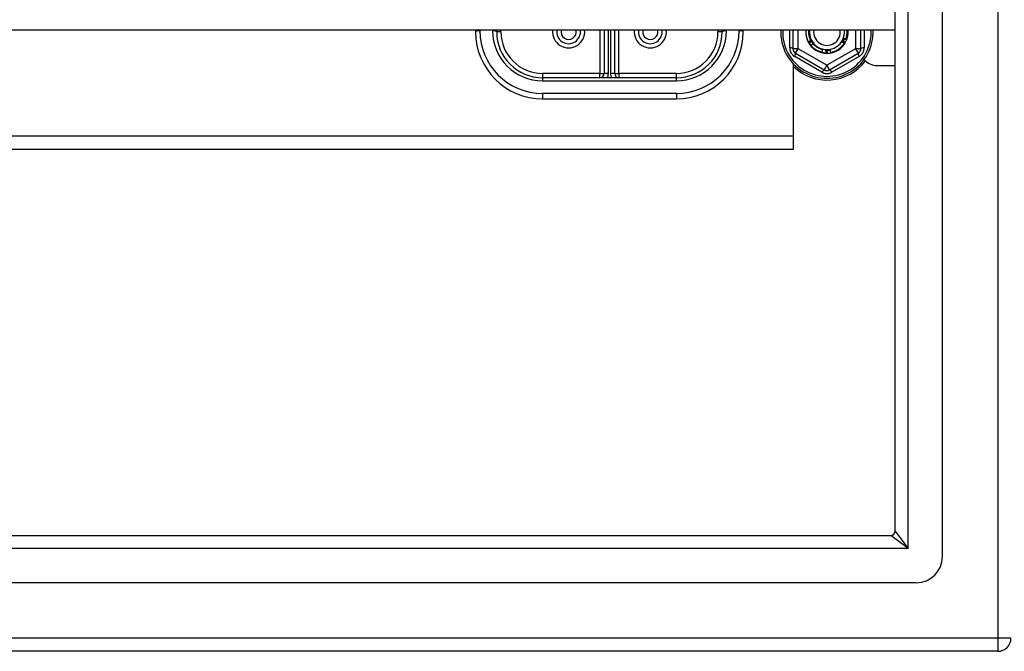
# Model space of a CAD drawing. Header units: inches. Extents: x 64.1 to 160.1, y 39 to 77.3.
# Tile 24 of 65: x 104.7 to 112, y 40.1 to 44.9. Entities that reach past the tile are written whole.
import ezdxf

# ---------------------------------------------------------------- set-up
doc = ezdxf.new("R2010")
doc.units = ezdxf.units.IN
doc.header["$MEASUREMENT"] = 0
doc.layers.add('Visible Edges(ANSI)', color=7, linetype='Continuous', lineweight=25)
doc.layers.add('Visible Tangent Edges(ANSI)', color=7, linetype='Continuous', lineweight=25)

msp = doc.modelspace()

# ---------------------------------------------------------------- linework, layer by layer
at = {"layer": 'Visible Edges(ANSI)'}
for p, q in [((111.56, 40.8433), (111.56, 75.426)), ((111.2056, 41.0318), (111.2056, 75.2375)), ((111.2056, 44.7739), (83.0718, 44.7739)), ((108.0718, 44.7739), (108.0718, 44.7616)), ((108.2293, 44.7616), (108.2293, 44.7739)), ((109.0324, 44.7739), (109.0324, 44.4506)), ((109.1111, 44.4506), (109.1111, 44.7739)), ((109.9143, 44.7739), (109.9143, 44.7616)), ((110.0718, 44.7616), (110.0718, 44.7739)), ((110.4428, 44.7739), (110.4428, 44.6358)), ((110.9507, 44.6358), (110.9507, 44.7739)), ((110.5602, 44.6853), (110.56, 44.6857)), ((110.5627, 44.6809), (110.5625, 44.6812)), ((110.5937, 44.6735), (110.5946, 44.6747)), ((110.8312, 44.6815), (110.831, 44.6812)), ((110.8337, 44.686), (110.8335, 44.6856)), ((110.4625, 44.6017), (110.6771, 44.4778)), ((110.6637, 44.631), (110.6581, 44.6091)), ((110.6773, 44.6054), (110.677, 44.6035)), ((110.692, 44.6042), (110.6918, 44.6042)), ((110.6972, 44.6042), (110.6967, 44.6042)), ((110.7022, 44.6043), (110.7019, 44.6043)), ((110.7165, 44.4778), (110.931, 44.6017)), ((110.4468, 43.9837), (110.4468, 44.5217)), ((111.0718, 44.5097), (111.2056, 44.5097)), ((109.5718, 44.4191), (108.5718, 44.4191)), ((108.5718, 44.2616), (109.5718, 44.2616)), ((110.4468, 43.8847), (110.4468, 43.9837)), ((87.6968, 43.8847), (110.4468, 43.8847)), ((64.9689, 41.0008), (111.1746, 41.0008)), ((111.3631, 40.6465), (64.7804, 40.6465)), ((111.9728, 40.1347), (64.9379, 40.1347))]:
    msp.add_line(p, q, dxfattribs=at)
at = {"layer": 'Visible Edges(ANSI)', "flags": 128}
for points in [[(110.56, 44.6857), (110.5582, 44.689), (110.5565, 44.6925), (110.5549, 44.6959), (110.5534, 44.6994), (110.552, 44.7029), (110.5506, 44.7065), (110.5494, 44.7101), (110.5482, 44.7137), (110.5471, 44.7174), (110.5461, 44.721), (110.5452, 44.7247), (110.5444, 44.7285), (110.5437, 44.7322), (110.5431, 44.7359), (110.5425, 44.7397), (110.5421, 44.7435), (110.5418, 44.7473), (110.5415, 44.7511), (110.5413, 44.7549), (110.5413, 44.7587), (110.5413, 44.7625), (110.5414, 44.7663), (110.5416, 44.7701), (110.5419, 44.7739)], [(110.559, 44.7739), (110.5588, 44.7707), (110.5587, 44.7674), (110.5587, 44.7642), (110.5587, 44.7609), (110.5588, 44.7577), (110.559, 44.7545), (110.5592, 44.7512), (110.5595, 44.748), (110.5599, 44.7447), (110.5604, 44.7415), (110.561, 44.7383), (110.5616, 44.7351), (110.5623, 44.732), (110.5631, 44.7288), (110.564, 44.7257), (110.5649, 44.7226), (110.5659, 44.7195), (110.567, 44.7164), (110.5681, 44.7134), (110.5694, 44.7104), (110.5706, 44.7074), (110.572, 44.7045), (110.5734, 44.7016), (110.5749, 44.6987)], [(110.8392, 44.7073), (110.8401, 44.7099), (110.8409, 44.7126), (110.8417, 44.7153), (110.8424, 44.7181), (110.8431, 44.7208), (110.8437, 44.7236), (110.8443, 44.7263), (110.8448, 44.7291), (110.8453, 44.7319), (110.8457, 44.7346), (110.8461, 44.7374), (110.8464, 44.7402), (110.8466, 44.743), (110.8469, 44.7458), (110.847, 44.7486), (110.8471, 44.7514), (110.8472, 44.7543), (110.8472, 44.7571), (110.8471, 44.7599), (110.847, 44.7627), (110.8469, 44.7655), (110.8467, 44.7683), (110.8464, 44.7711), (110.8461, 44.7739)], [(110.8516, 44.7739), (110.8519, 44.7712), (110.852, 44.7685), (110.8522, 44.7658), (110.8522, 44.7631), (110.8523, 44.7604), (110.8523, 44.7576), (110.8522, 44.7549), (110.8521, 44.7522), (110.8519, 44.7495), (110.8517, 44.7468), (110.8515, 44.7441), (110.8512, 44.7414), (110.8509, 44.7387), (110.8505, 44.736), (110.85, 44.7333), (110.8495, 44.7307), (110.849, 44.728), (110.8484, 44.7253), (110.8478, 44.7227), (110.8472, 44.7201), (110.8464, 44.7174), (110.8457, 44.7148), (110.8449, 44.7122), (110.844, 44.7097)], [(110.56, 44.6857), (110.5607, 44.6863), (110.5615, 44.6869), (110.5622, 44.6875), (110.5629, 44.6881), (110.5637, 44.6888), (110.5644, 44.6894), (110.5652, 44.69), (110.5659, 44.6906), (110.5667, 44.6912), (110.5674, 44.6918), (110.5681, 44.6924), (110.5689, 44.693), (110.5696, 44.6936), (110.5704, 44.6942), (110.5711, 44.6948), (110.5719, 44.6954), (110.5726, 44.6961), (110.5734, 44.6967), (110.5741, 44.6973), (110.5749, 44.6979), (110.5756, 44.6985), (110.5764, 44.6991), (110.5771, 44.6997), (110.5779, 44.7003)], [(110.5799, 44.6964), (110.5791, 44.6959), (110.5783, 44.6954), (110.5775, 44.695), (110.5767, 44.6945), (110.5758, 44.694), (110.575, 44.6935), (110.5742, 44.6931), (110.5734, 44.6926), (110.5726, 44.6922), (110.5717, 44.6917), (110.5709, 44.6912), (110.5701, 44.6908), (110.5693, 44.6903), (110.5685, 44.6898), (110.5676, 44.6894), (110.5668, 44.6889), (110.566, 44.6885), (110.5652, 44.688), (110.5643, 44.6876), (110.5635, 44.6871), (110.5627, 44.6867), (110.5619, 44.6862), (110.561, 44.6858), (110.5602, 44.6853)], [(110.5625, 44.6812), (110.5624, 44.6814), (110.5623, 44.6815), (110.5622, 44.6817), (110.5621, 44.6819), (110.562, 44.6821), (110.5619, 44.6822), (110.5618, 44.6824), (110.5617, 44.6826), (110.5616, 44.6827), (110.5615, 44.6829), (110.5614, 44.6831), (110.5613, 44.6832), (110.5612, 44.6834), (110.5611, 44.6836), (110.561, 44.6838), (110.561, 44.6839), (110.5609, 44.6841), (110.5608, 44.6843), (110.5607, 44.6844), (110.5606, 44.6846), (110.5605, 44.6848), (110.5604, 44.685), (110.5603, 44.6851), (110.5602, 44.6853)], [(110.5625, 44.6812), (110.5632, 44.6819), (110.5639, 44.6825), (110.5647, 44.6831), (110.5654, 44.6838), (110.5661, 44.6844), (110.5668, 44.685), (110.5675, 44.6857), (110.5683, 44.6863), (110.569, 44.687), (110.5697, 44.6876), (110.5704, 44.6882), (110.5712, 44.6889), (110.5719, 44.6895), (110.5726, 44.6901), (110.5733, 44.6907), (110.5741, 44.6914), (110.5748, 44.692), (110.5755, 44.6926), (110.5763, 44.6933), (110.577, 44.6939), (110.5777, 44.6945), (110.5785, 44.6951), (110.5792, 44.6957), (110.5799, 44.6964)], [(110.5821, 44.6926), (110.5813, 44.6921), (110.5805, 44.6916), (110.5797, 44.6911), (110.5789, 44.6906), (110.5781, 44.6901), (110.5773, 44.6896), (110.5765, 44.6891), (110.5757, 44.6886), (110.5749, 44.6881), (110.5741, 44.6876), (110.5732, 44.6871), (110.5724, 44.6866), (110.5716, 44.6861), (110.5708, 44.6857), (110.57, 44.6852), (110.5692, 44.6847), (110.5684, 44.6842), (110.5676, 44.6837), (110.5668, 44.6832), (110.566, 44.6828), (110.5652, 44.6823), (110.5643, 44.6818), (110.5635, 44.6813), (110.5627, 44.6809)], [(110.5784, 44.6604), (110.5777, 44.6612), (110.577, 44.6621), (110.5764, 44.6629), (110.5757, 44.6638), (110.5751, 44.6646), (110.5745, 44.6655), (110.5738, 44.6664), (110.5732, 44.6672), (110.5726, 44.6681), (110.572, 44.669), (110.5714, 44.6699), (110.5708, 44.6707), (110.5702, 44.6716), (110.5696, 44.6725), (110.569, 44.6734), (110.5685, 44.6743), (110.5679, 44.6752), (110.5673, 44.6761), (110.5668, 44.6771), (110.5662, 44.678), (110.5657, 44.6789), (110.5652, 44.6798), (110.5646, 44.6807), (110.5641, 44.6817)], [(110.5663, 44.6779), (110.5669, 44.6785), (110.5676, 44.6791), (110.5682, 44.6798), (110.5689, 44.6804), (110.5695, 44.681), (110.5702, 44.6816), (110.5708, 44.6822), (110.5715, 44.6828), (110.5722, 44.6835), (110.5728, 44.6841), (110.5735, 44.6847), (110.5741, 44.6853), (110.5748, 44.6859), (110.5754, 44.6865), (110.5761, 44.6871), (110.5768, 44.6877), (110.5774, 44.6883), (110.5781, 44.6889), (110.5787, 44.6895), (110.5794, 44.6901), (110.5801, 44.6908), (110.5807, 44.6914), (110.5814, 44.692), (110.5821, 44.6926)], [(110.5749, 44.6987), (110.5751, 44.6988), (110.5752, 44.6989), (110.5754, 44.699), (110.5755, 44.6991), (110.5757, 44.6993), (110.5758, 44.6994), (110.576, 44.6995), (110.5761, 44.6996), (110.5763, 44.6997), (110.5764, 44.6998), (110.5766, 44.6999), (110.5767, 44.7001), (110.5769, 44.7002), (110.577, 44.7003), (110.5772, 44.7004), (110.5773, 44.7005), (110.5774, 44.7006), (110.5776, 44.7008), (110.5777, 44.7009), (110.5779, 44.701), (110.578, 44.7011), (110.5782, 44.7012), (110.5783, 44.7013), (110.5785, 44.7014)], [(110.5779, 44.7003), (110.5778, 44.7002), (110.5777, 44.7001), (110.5775, 44.7001), (110.5774, 44.7), (110.5773, 44.6999), (110.5772, 44.6999), (110.577, 44.6998), (110.5769, 44.6997), (110.5768, 44.6997), (110.5767, 44.6996), (110.5766, 44.6995), (110.5764, 44.6995), (110.5763, 44.6994), (110.5762, 44.6993), (110.5761, 44.6993), (110.5759, 44.6992), (110.5758, 44.6991), (110.5757, 44.6991), (110.5756, 44.699), (110.5754, 44.6989), (110.5753, 44.6989), (110.5752, 44.6988), (110.5751, 44.6987), (110.5749, 44.6987)], [(110.5932, 44.6726), (110.5926, 44.672), (110.5919, 44.6715), (110.5912, 44.671), (110.5906, 44.6705), (110.5899, 44.6699), (110.5893, 44.6694), (110.5886, 44.6689), (110.588, 44.6683), (110.5873, 44.6678), (110.5867, 44.6673), (110.586, 44.6667), (110.5854, 44.6662), (110.5847, 44.6657), (110.5841, 44.6651), (110.5834, 44.6646), (110.5828, 44.6641), (110.5821, 44.6635), (110.5815, 44.663), (110.5808, 44.6625), (110.5802, 44.6619), (110.5795, 44.6614), (110.5789, 44.6608), (110.5783, 44.6603), (110.5776, 44.6598)], [(110.5785, 44.7014), (110.5788, 44.7009), (110.5792, 44.7004), (110.5795, 44.6998), (110.5799, 44.6993), (110.5803, 44.6987), (110.5806, 44.6982), (110.581, 44.6976), (110.5813, 44.6971), (110.5817, 44.6965), (110.582, 44.696), (110.5824, 44.6954), (110.5827, 44.6949), (110.5831, 44.6943), (110.5835, 44.6938), (110.5838, 44.6933), (110.5842, 44.6927), (110.5845, 44.6922), (110.5849, 44.6916), (110.5852, 44.6911), (110.5856, 44.6905), (110.586, 44.69), (110.5863, 44.6894), (110.5867, 44.6889), (110.587, 44.6883)], [(110.5785, 44.7014), (110.5791, 44.7003), (110.5797, 44.6991), (110.5803, 44.6979), (110.5809, 44.6968), (110.5815, 44.6956), (110.5822, 44.6945), (110.5828, 44.6933), (110.5835, 44.6922), (110.5842, 44.6911), (110.5849, 44.69), (110.5856, 44.6888), (110.5863, 44.6877), (110.587, 44.6866), (110.5878, 44.6856), (110.5885, 44.6845), (110.5893, 44.6834), (110.59, 44.6823), (110.5908, 44.6813), (110.5916, 44.6802), (110.5924, 44.6792), (110.5932, 44.6781), (110.594, 44.6771), (110.5948, 44.6761), (110.5957, 44.6751)], [(110.5826, 44.6879), (110.583, 44.6873), (110.5834, 44.6866), (110.5838, 44.686), (110.5843, 44.6853), (110.5847, 44.6847), (110.5851, 44.6841), (110.5855, 44.6835), (110.586, 44.6828), (110.5864, 44.6822), (110.5868, 44.6816), (110.5873, 44.681), (110.5877, 44.6804), (110.5882, 44.6798), (110.5886, 44.6791), (110.5891, 44.6785), (110.5895, 44.6779), (110.59, 44.6773), (110.5905, 44.6767), (110.5909, 44.6761), (110.5914, 44.6755), (110.5919, 44.675), (110.5923, 44.6744), (110.5928, 44.6738), (110.5933, 44.6732)], [(110.5843, 44.6888), (110.5843, 44.6888), (110.5842, 44.6887), (110.5841, 44.6887), (110.5841, 44.6886), (110.584, 44.6886), (110.5839, 44.6885), (110.5839, 44.6885), (110.5838, 44.6885), (110.5837, 44.6884), (110.5837, 44.6884), (110.5836, 44.6883), (110.5835, 44.6883), (110.5835, 44.6882), (110.5834, 44.6882), (110.5833, 44.6881), (110.5833, 44.6881), (110.5832, 44.6881), (110.5831, 44.688), (110.5831, 44.688), (110.583, 44.6879), (110.5829, 44.6879), (110.5829, 44.6878), (110.5828, 44.6878), (110.5827, 44.6877)], [(110.5829, 44.6874), (110.583, 44.6875), (110.583, 44.6876), (110.5831, 44.6876), (110.5831, 44.6877), (110.5832, 44.6877), (110.5833, 44.6878), (110.5833, 44.6878), (110.5834, 44.6879), (110.5834, 44.688), (110.5835, 44.688), (110.5836, 44.6881), (110.5836, 44.6881), (110.5837, 44.6882), (110.5837, 44.6882), (110.5838, 44.6883), (110.5839, 44.6884), (110.5839, 44.6884), (110.584, 44.6885), (110.584, 44.6885), (110.5841, 44.6886), (110.5842, 44.6886), (110.5842, 44.6887), (110.5843, 44.6888), (110.5843, 44.6888)], [(110.5867, 44.6852), (110.5867, 44.6851), (110.5866, 44.6851), (110.5865, 44.685), (110.5865, 44.685), (110.5864, 44.6849), (110.5863, 44.6849), (110.5863, 44.6848), (110.5862, 44.6848), (110.5861, 44.6847), (110.5861, 44.6847), (110.586, 44.6846), (110.5859, 44.6846), (110.5859, 44.6845), (110.5858, 44.6845), (110.5857, 44.6844), (110.5857, 44.6844), (110.5856, 44.6844), (110.5855, 44.6843), (110.5855, 44.6843), (110.5854, 44.6842), (110.5854, 44.6842), (110.5853, 44.6841), (110.5852, 44.6841), (110.5852, 44.684)], [(110.5854, 44.6837), (110.5854, 44.6838), (110.5855, 44.6838), (110.5855, 44.6839), (110.5856, 44.684), (110.5856, 44.684), (110.5857, 44.6841), (110.5858, 44.6841), (110.5858, 44.6842), (110.5859, 44.6843), (110.5859, 44.6843), (110.586, 44.6844), (110.586, 44.6844), (110.5861, 44.6845), (110.5862, 44.6846), (110.5862, 44.6846), (110.5863, 44.6847), (110.5863, 44.6847), (110.5864, 44.6848), (110.5864, 44.6849), (110.5865, 44.6849), (110.5866, 44.685), (110.5866, 44.685), (110.5867, 44.6851), (110.5867, 44.6852)], [(110.587, 44.6883), (110.5874, 44.6878), (110.5877, 44.6872), (110.5881, 44.6867), (110.5885, 44.6861), (110.5888, 44.6855), (110.5892, 44.685), (110.5895, 44.6844), (110.5899, 44.6839), (110.5903, 44.6833), (110.5906, 44.6828), (110.591, 44.6822), (110.5913, 44.6817), (110.5917, 44.6811), (110.5921, 44.6806), (110.5924, 44.68), (110.5928, 44.6795), (110.5931, 44.6789), (110.5935, 44.6784), (110.5939, 44.6778), (110.5942, 44.6773), (110.5946, 44.6767), (110.5949, 44.6762), (110.5953, 44.6756), (110.5957, 44.6751)], [(110.5892, 44.6816), (110.5892, 44.6815), (110.5891, 44.6815), (110.5891, 44.6814), (110.589, 44.6814), (110.5889, 44.6813), (110.5889, 44.6813), (110.5888, 44.6812), (110.5887, 44.6812), (110.5887, 44.6811), (110.5886, 44.6811), (110.5885, 44.681), (110.5885, 44.681), (110.5884, 44.6809), (110.5883, 44.6809), (110.5883, 44.6808), (110.5882, 44.6808), (110.5882, 44.6807), (110.5881, 44.6807), (110.588, 44.6806), (110.588, 44.6806), (110.5879, 44.6805), (110.5878, 44.6805), (110.5878, 44.6804), (110.5877, 44.6804)], [(110.5879, 44.6801), (110.588, 44.6802), (110.588, 44.6802), (110.5881, 44.6803), (110.5881, 44.6803), (110.5882, 44.6804), (110.5882, 44.6805), (110.5883, 44.6805), (110.5884, 44.6806), (110.5884, 44.6807), (110.5885, 44.6807), (110.5885, 44.6808), (110.5886, 44.6808), (110.5886, 44.6809), (110.5887, 44.681), (110.5887, 44.681), (110.5888, 44.6811), (110.5889, 44.6811), (110.5889, 44.6812), (110.589, 44.6813), (110.589, 44.6813), (110.5891, 44.6814), (110.5891, 44.6815), (110.5892, 44.6815), (110.5892, 44.6816)], [(110.5919, 44.6781), (110.5918, 44.678), (110.5918, 44.678), (110.5917, 44.6779), (110.5916, 44.6779), (110.5916, 44.6778), (110.5915, 44.6778), (110.5914, 44.6777), (110.5914, 44.6777), (110.5913, 44.6776), (110.5912, 44.6776), (110.5912, 44.6775), (110.5911, 44.6775), (110.5911, 44.6774), (110.591, 44.6774), (110.5909, 44.6773), (110.5909, 44.6773), (110.5908, 44.6772), (110.5907, 44.6772), (110.5907, 44.6771), (110.5906, 44.677), (110.5906, 44.677), (110.5905, 44.6769), (110.5904, 44.6769), (110.5904, 44.6768)], [(110.5906, 44.6766), (110.5906, 44.6766), (110.5907, 44.6767), (110.5907, 44.6768), (110.5908, 44.6768), (110.5909, 44.6769), (110.5909, 44.6769), (110.591, 44.677), (110.591, 44.6771), (110.5911, 44.6771), (110.5911, 44.6772), (110.5912, 44.6773), (110.5912, 44.6773), (110.5913, 44.6774), (110.5913, 44.6774), (110.5914, 44.6775), (110.5914, 44.6776), (110.5915, 44.6776), (110.5916, 44.6777), (110.5916, 44.6778), (110.5917, 44.6778), (110.5917, 44.6779), (110.5918, 44.678), (110.5918, 44.678), (110.5919, 44.6781)], [(110.5957, 44.6751), (110.5955, 44.675), (110.5954, 44.6749), (110.5953, 44.6748), (110.5952, 44.6747), (110.5951, 44.6746), (110.595, 44.6745), (110.5949, 44.6744), (110.5947, 44.6743), (110.5946, 44.6742), (110.5945, 44.6742), (110.5944, 44.6741), (110.5943, 44.674), (110.5942, 44.6739), (110.5941, 44.6738), (110.594, 44.6737), (110.5938, 44.6736), (110.5937, 44.6735), (110.5936, 44.6734), (110.5935, 44.6733), (110.5934, 44.6733), (110.5933, 44.6732), (110.5932, 44.6731), (110.593, 44.673), (110.5929, 44.6729)], [(110.5929, 44.6729), (110.5953, 44.6703), (110.5977, 44.6678), (110.6001, 44.6654), (110.6027, 44.663), (110.6053, 44.6607), (110.6079, 44.6584), (110.6106, 44.6562), (110.6134, 44.6541), (110.6162, 44.6521), (110.6191, 44.6501), (110.622, 44.6482), (110.625, 44.6464), (110.628, 44.6446), (110.6311, 44.643), (110.6342, 44.6414), (110.6374, 44.6399), (110.6405, 44.6385), (110.6438, 44.6371), (110.647, 44.6359), (110.6503, 44.6347), (110.6536, 44.6337), (110.657, 44.6327), (110.6603, 44.6318), (110.6637, 44.631)], [(110.5946, 44.6747), (110.5946, 44.6746), (110.5945, 44.6746), (110.5944, 44.6745), (110.5944, 44.6745), (110.5943, 44.6744), (110.5943, 44.6744), (110.5942, 44.6743), (110.5941, 44.6742), (110.5941, 44.6742), (110.594, 44.6741), (110.5939, 44.6741), (110.5939, 44.674), (110.5938, 44.674), (110.5938, 44.6739), (110.5937, 44.6739), (110.5936, 44.6738), (110.5936, 44.6738), (110.5935, 44.6737), (110.5935, 44.6737), (110.5934, 44.6736), (110.5933, 44.6735), (110.5933, 44.6735), (110.5932, 44.6734), (110.5932, 44.6734)], [(110.831, 44.6812), (110.8284, 44.6768), (110.8256, 44.6726), (110.8227, 44.6684), (110.8196, 44.6643), (110.8164, 44.6603), (110.8131, 44.6565), (110.8097, 44.6527), (110.8061, 44.6491), (110.8024, 44.6456), (110.7987, 44.6422), (110.7948, 44.6389), (110.7908, 44.6358), (110.7866, 44.6328), (110.7825, 44.6299), (110.7782, 44.6272), (110.7738, 44.6246), (110.7693, 44.6221), (110.7648, 44.6198), (110.7602, 44.6177), (110.7555, 44.6157), (110.7508, 44.6138), (110.746, 44.6121), (110.7411, 44.6106), (110.7362, 44.6092)], [(110.7362, 44.6092), (110.7408, 44.6107), (110.7454, 44.6122), (110.7499, 44.6139), (110.7544, 44.6158), (110.7588, 44.6178), (110.7632, 44.6199), (110.7675, 44.6221), (110.7717, 44.6245), (110.7759, 44.6271), (110.7799, 44.6297), (110.7839, 44.6325), (110.7878, 44.6354), (110.7916, 44.6384), (110.7953, 44.6416), (110.7988, 44.6448), (110.8023, 44.6482), (110.8057, 44.6516), (110.809, 44.6552), (110.8121, 44.6589), (110.8151, 44.6627), (110.8181, 44.6665), (110.8209, 44.6705), (110.8235, 44.6746), (110.8261, 44.6787)], [(110.8063, 44.6864), (110.8071, 44.6875), (110.8078, 44.6886), (110.8085, 44.6897), (110.8092, 44.6908), (110.8099, 44.6919), (110.8105, 44.693), (110.8112, 44.6942), (110.8118, 44.6953), (110.8125, 44.6965), (110.8131, 44.6976), (110.8137, 44.6988), (110.8143, 44.7), (110.8149, 44.7011), (110.8155, 44.7023), (110.816, 44.7035), (110.8166, 44.7047), (110.8171, 44.7059), (110.8177, 44.7071), (110.8182, 44.7083), (110.8187, 44.7095), (110.8192, 44.7108), (110.8197, 44.712), (110.8201, 44.7132), (110.8206, 44.7144)], [(110.8063, 44.6864), (110.8066, 44.6869), (110.8069, 44.6875), (110.8072, 44.6881), (110.8075, 44.6887), (110.8078, 44.6893), (110.8081, 44.6898), (110.8084, 44.6904), (110.8087, 44.691), (110.809, 44.6916), (110.8093, 44.6922), (110.8096, 44.6927), (110.8099, 44.6933), (110.8102, 44.6939), (110.8105, 44.6945), (110.8108, 44.6951), (110.8111, 44.6957), (110.8114, 44.6962), (110.8117, 44.6968), (110.812, 44.6974), (110.8123, 44.698), (110.8126, 44.6986), (110.8128, 44.6991), (110.8131, 44.6997), (110.8134, 44.7003)], [(110.8261, 44.6787), (110.8252, 44.679), (110.8244, 44.6793), (110.8236, 44.6796), (110.8228, 44.6799), (110.8219, 44.6803), (110.8211, 44.6806), (110.8203, 44.6809), (110.8195, 44.6812), (110.8186, 44.6815), (110.8178, 44.6818), (110.817, 44.6821), (110.8162, 44.6825), (110.8154, 44.6828), (110.8145, 44.6831), (110.8137, 44.6834), (110.8129, 44.6837), (110.8121, 44.6841), (110.8113, 44.6844), (110.8104, 44.6847), (110.8096, 44.685), (110.8088, 44.6854), (110.808, 44.6857), (110.8072, 44.686), (110.8063, 44.6864)], [(110.8092, 44.6889), (110.81, 44.6885), (110.8107, 44.6881), (110.8114, 44.6877), (110.8121, 44.6872), (110.8128, 44.6868), (110.8135, 44.6864), (110.8142, 44.686), (110.8149, 44.6856), (110.8156, 44.6851), (110.8163, 44.6847), (110.817, 44.6843), (110.8177, 44.6839), (110.8184, 44.6834), (110.8191, 44.683), (110.8198, 44.6826), (110.8205, 44.6822), (110.8212, 44.6817), (110.8219, 44.6813), (110.8226, 44.6809), (110.8233, 44.6804), (110.824, 44.68), (110.8247, 44.6796), (110.8254, 44.6791), (110.8261, 44.6787)], [(110.831, 44.6812), (110.8301, 44.6815), (110.8292, 44.6818), (110.8283, 44.6821), (110.8274, 44.6824), (110.8265, 44.6827), (110.8255, 44.683), (110.8246, 44.6834), (110.8237, 44.6837), (110.8228, 44.684), (110.8219, 44.6843), (110.821, 44.6846), (110.8201, 44.6849), (110.8192, 44.6853), (110.8183, 44.6856), (110.8174, 44.6859), (110.8165, 44.6862), (110.8156, 44.6866), (110.8147, 44.6869), (110.8138, 44.6872), (110.8129, 44.6876), (110.812, 44.6879), (110.8111, 44.6882), (110.8102, 44.6886), (110.8092, 44.6889)], [(110.8115, 44.6926), (110.8123, 44.6922), (110.8132, 44.6917), (110.814, 44.6913), (110.8148, 44.6908), (110.8156, 44.6904), (110.8165, 44.6899), (110.8173, 44.6895), (110.8181, 44.689), (110.8189, 44.6885), (110.8198, 44.6881), (110.8206, 44.6876), (110.8214, 44.6872), (110.8222, 44.6867), (110.823, 44.6862), (110.8239, 44.6858), (110.8247, 44.6853), (110.8255, 44.6848), (110.8263, 44.6844), (110.8271, 44.6839), (110.828, 44.6834), (110.8288, 44.6829), (110.8296, 44.6825), (110.8304, 44.682), (110.8312, 44.6815)], [(110.8335, 44.6856), (110.8326, 44.6859), (110.8317, 44.6862), (110.8308, 44.6865), (110.8298, 44.6867), (110.8289, 44.687), (110.828, 44.6873), (110.8271, 44.6876), (110.8262, 44.6879), (110.8252, 44.6882), (110.8243, 44.6885), (110.8234, 44.6888), (110.8225, 44.689), (110.8216, 44.6893), (110.8207, 44.6896), (110.8197, 44.6899), (110.8188, 44.6902), (110.8179, 44.6905), (110.817, 44.6908), (110.8161, 44.6911), (110.8152, 44.6914), (110.8143, 44.6917), (110.8133, 44.692), (110.8124, 44.6923), (110.8115, 44.6926)], [(110.8134, 44.7003), (110.8137, 44.7009), (110.814, 44.7015), (110.8143, 44.7021), (110.8146, 44.7027), (110.8149, 44.7033), (110.8152, 44.7039), (110.8155, 44.7044), (110.8158, 44.705), (110.8161, 44.7056), (110.8164, 44.7062), (110.8167, 44.7068), (110.817, 44.7074), (110.8173, 44.708), (110.8176, 44.7086), (110.8179, 44.7091), (110.8182, 44.7097), (110.8185, 44.7103), (110.8188, 44.7109), (110.8191, 44.7115), (110.8194, 44.7121), (110.8197, 44.7127), (110.82, 44.7133), (110.8203, 44.7138), (110.8206, 44.7144)], [(110.8137, 44.6965), (110.8145, 44.696), (110.8153, 44.6956), (110.8162, 44.6952), (110.817, 44.6948), (110.8179, 44.6943), (110.8187, 44.6939), (110.8195, 44.6935), (110.8204, 44.693), (110.8212, 44.6926), (110.8221, 44.6922), (110.8229, 44.6917), (110.8237, 44.6913), (110.8246, 44.6909), (110.8254, 44.6904), (110.8262, 44.69), (110.8271, 44.6895), (110.8279, 44.6891), (110.8287, 44.6887), (110.8296, 44.6882), (110.8304, 44.6878), (110.8312, 44.6873), (110.8321, 44.6869), (110.8329, 44.6864), (110.8337, 44.686)], [(110.8183, 44.6951), (110.8181, 44.6952), (110.8179, 44.6952), (110.8177, 44.6953), (110.8175, 44.6953), (110.8173, 44.6954), (110.8171, 44.6954), (110.8169, 44.6955), (110.8167, 44.6955), (110.8165, 44.6956), (110.8163, 44.6957), (110.8161, 44.6957), (110.816, 44.6958), (110.8158, 44.6958), (110.8156, 44.6959), (110.8154, 44.6959), (110.8152, 44.696), (110.815, 44.6961), (110.8148, 44.6961), (110.8146, 44.6962), (110.8144, 44.6962), (110.8142, 44.6963), (110.814, 44.6963), (110.8139, 44.6964), (110.8137, 44.6965)], [(110.8157, 44.7003), (110.8158, 44.7003), (110.8158, 44.7003), (110.8159, 44.7002), (110.816, 44.7002), (110.816, 44.7002), (110.8161, 44.7001), (110.8162, 44.7001), (110.8163, 44.7001), (110.8163, 44.7), (110.8164, 44.7), (110.8165, 44.7), (110.8166, 44.6999), (110.8166, 44.6999), (110.8167, 44.6999), (110.8168, 44.6998), (110.8169, 44.6998), (110.8169, 44.6998), (110.817, 44.6997), (110.8171, 44.6997), (110.8172, 44.6997), (110.8172, 44.6996), (110.8173, 44.6996), (110.8174, 44.6996), (110.8174, 44.6995)], [(110.8176, 44.6998), (110.8175, 44.6999), (110.8174, 44.6999), (110.8174, 44.6999), (110.8173, 44.6999), (110.8172, 44.6999), (110.8171, 44.7), (110.817, 44.7), (110.817, 44.7), (110.8169, 44.7), (110.8168, 44.7), (110.8167, 44.7001), (110.8166, 44.7001), (110.8166, 44.7001), (110.8165, 44.7001), (110.8164, 44.7001), (110.8163, 44.7002), (110.8162, 44.7002), (110.8162, 44.7002), (110.8161, 44.7002), (110.816, 44.7003), (110.8159, 44.7003), (110.8158, 44.7003), (110.8158, 44.7003), (110.8157, 44.7003)], [(110.8174, 44.6993), (110.8176, 44.6999), (110.8179, 44.7005), (110.8182, 44.7011), (110.8185, 44.7016), (110.8187, 44.7022), (110.819, 44.7028), (110.8193, 44.7034), (110.8195, 44.7039), (110.8198, 44.7045), (110.8201, 44.7051), (110.8203, 44.7057), (110.8206, 44.7063), (110.8208, 44.7068), (110.8211, 44.7074), (110.8213, 44.708), (110.8216, 44.7086), (110.8218, 44.7092), (110.822, 44.7098), (110.8223, 44.7104), (110.8225, 44.7109), (110.8227, 44.7115), (110.823, 44.7121), (110.8232, 44.7127), (110.8234, 44.7133)], [(110.8176, 44.7043), (110.8176, 44.7043), (110.8177, 44.7042), (110.8178, 44.7042), (110.8179, 44.7042), (110.8179, 44.7041), (110.818, 44.7041), (110.8181, 44.7041), (110.8182, 44.704), (110.8182, 44.704), (110.8183, 44.704), (110.8184, 44.7039), (110.8185, 44.7039), (110.8185, 44.7039), (110.8186, 44.7038), (110.8187, 44.7038), (110.8188, 44.7038), (110.8188, 44.7037), (110.8189, 44.7037), (110.819, 44.7037), (110.8191, 44.7036), (110.8191, 44.7036), (110.8192, 44.7036), (110.8193, 44.7036), (110.8194, 44.7035)], [(110.8195, 44.7038), (110.8194, 44.7039), (110.8193, 44.7039), (110.8193, 44.7039), (110.8192, 44.7039), (110.8191, 44.7039), (110.819, 44.704), (110.8189, 44.704), (110.8189, 44.704), (110.8188, 44.704), (110.8187, 44.704), (110.8186, 44.704), (110.8185, 44.7041), (110.8185, 44.7041), (110.8184, 44.7041), (110.8183, 44.7041), (110.8182, 44.7041), (110.8181, 44.7042), (110.8181, 44.7042), (110.818, 44.7042), (110.8179, 44.7042), (110.8178, 44.7042), (110.8177, 44.7042), (110.8176, 44.7043), (110.8176, 44.7043)], [(110.8264, 44.7121), (110.8261, 44.7114), (110.8258, 44.7106), (110.8255, 44.7098), (110.8252, 44.7091), (110.8249, 44.7083), (110.8245, 44.7076), (110.8242, 44.7068), (110.8239, 44.7061), (110.8235, 44.7053), (110.8232, 44.7046), (110.8228, 44.7038), (110.8225, 44.7031), (110.8221, 44.7023), (110.8217, 44.7016), (110.8214, 44.7009), (110.821, 44.7001), (110.8206, 44.6994), (110.8202, 44.6987), (110.8198, 44.698), (110.8194, 44.6972), (110.819, 44.6965), (110.8186, 44.6958), (110.8182, 44.6951), (110.8178, 44.6943)], [(110.8193, 44.7083), (110.8194, 44.7083), (110.8195, 44.7082), (110.8196, 44.7082), (110.8196, 44.7082), (110.8197, 44.7081), (110.8198, 44.7081), (110.8199, 44.7081), (110.8199, 44.7081), (110.82, 44.708), (110.8201, 44.708), (110.8202, 44.708), (110.8202, 44.7079), (110.8203, 44.7079), (110.8204, 44.7079), (110.8205, 44.7079), (110.8205, 44.7078), (110.8206, 44.7078), (110.8207, 44.7078), (110.8208, 44.7077), (110.8208, 44.7077), (110.8209, 44.7077), (110.821, 44.7076), (110.8211, 44.7076), (110.8211, 44.7076)], [(110.8213, 44.7079), (110.8212, 44.7079), (110.8211, 44.7079), (110.821, 44.708), (110.821, 44.708), (110.8209, 44.708), (110.8208, 44.708), (110.8207, 44.708), (110.8206, 44.708), (110.8205, 44.7081), (110.8205, 44.7081), (110.8204, 44.7081), (110.8203, 44.7081), (110.8202, 44.7081), (110.8201, 44.7081), (110.8201, 44.7081), (110.82, 44.7082), (110.8199, 44.7082), (110.8198, 44.7082), (110.8197, 44.7082), (110.8197, 44.7082), (110.8196, 44.7082), (110.8195, 44.7083), (110.8194, 44.7083), (110.8193, 44.7083)], [(110.8206, 44.7144), (110.8214, 44.7141), (110.8222, 44.7138), (110.8229, 44.7135), (110.8237, 44.7132), (110.8245, 44.7129), (110.8252, 44.7126), (110.826, 44.7123), (110.8268, 44.712), (110.8276, 44.7117), (110.8283, 44.7114), (110.8291, 44.7111), (110.8299, 44.7108), (110.8306, 44.7105), (110.8314, 44.7102), (110.8322, 44.7099), (110.833, 44.7096), (110.8337, 44.7093), (110.8345, 44.709), (110.8353, 44.7087), (110.8361, 44.7084), (110.8368, 44.7081), (110.8376, 44.7078), (110.8384, 44.7076), (110.8392, 44.7073)], [(110.821, 44.7124), (110.821, 44.7123), (110.8211, 44.7123), (110.8212, 44.7123), (110.8213, 44.7122), (110.8213, 44.7122), (110.8214, 44.7122), (110.8215, 44.7122), (110.8216, 44.7121), (110.8216, 44.7121), (110.8217, 44.7121), (110.8218, 44.7121), (110.8219, 44.712), (110.8219, 44.712), (110.822, 44.712), (110.8221, 44.712), (110.8222, 44.7119), (110.8223, 44.7119), (110.8223, 44.7119), (110.8224, 44.7118), (110.8225, 44.7118), (110.8226, 44.7118), (110.8226, 44.7118), (110.8227, 44.7117), (110.8228, 44.7117)], [(110.8229, 44.712), (110.8228, 44.7121), (110.8228, 44.7121), (110.8227, 44.7121), (110.8226, 44.7121), (110.8225, 44.7121), (110.8224, 44.7121), (110.8223, 44.7121), (110.8223, 44.7121), (110.8222, 44.7122), (110.8221, 44.7122), (110.822, 44.7122), (110.8219, 44.7122), (110.8219, 44.7122), (110.8218, 44.7122), (110.8217, 44.7122), (110.8216, 44.7122), (110.8215, 44.7123), (110.8214, 44.7123), (110.8214, 44.7123), (110.8213, 44.7123), (110.8212, 44.7123), (110.8211, 44.7123), (110.821, 44.7123), (110.821, 44.7124)], [(110.8335, 44.6856), (110.8334, 44.6855), (110.8333, 44.6853), (110.8332, 44.6851), (110.8331, 44.6849), (110.833, 44.6848), (110.833, 44.6846), (110.8329, 44.6844), (110.8328, 44.6842), (110.8327, 44.6841), (110.8326, 44.6839), (110.8325, 44.6837), (110.8324, 44.6836), (110.8323, 44.6834), (110.8322, 44.6832), (110.8321, 44.683), (110.832, 44.6829), (110.8319, 44.6827), (110.8318, 44.6825), (110.8317, 44.6824), (110.8316, 44.6822), (110.8315, 44.682), (110.8314, 44.6819), (110.8313, 44.6817), (110.8312, 44.6815)], [(110.8404, 44.7109), (110.8405, 44.7109), (110.8407, 44.7108), (110.8408, 44.7107), (110.841, 44.7107), (110.8411, 44.7106), (110.8413, 44.7106), (110.8414, 44.7105), (110.8416, 44.7105), (110.8417, 44.7104), (110.8419, 44.7104), (110.842, 44.7103), (110.8422, 44.7103), (110.8423, 44.7102), (110.8425, 44.7102), (110.8426, 44.7101), (110.8428, 44.7101), (110.843, 44.71), (110.8431, 44.71), (110.8433, 44.7099), (110.8434, 44.7099), (110.8436, 44.7098), (110.8437, 44.7098), (110.8439, 44.7097), (110.844, 44.7097)], [(110.6581, 44.6091), (110.6542, 44.6101), (110.6503, 44.6113), (110.6465, 44.6125), (110.6427, 44.6139), (110.639, 44.6153), (110.6352, 44.6169), (110.6316, 44.6185), (110.6279, 44.6202), (110.6243, 44.6221), (110.6208, 44.624), (110.6173, 44.626), (110.6139, 44.6281), (110.6105, 44.6303), (110.6072, 44.6326), (110.6039, 44.6349), (110.6007, 44.6374), (110.5976, 44.6399), (110.5945, 44.6425), (110.5915, 44.6452), (110.5886, 44.648), (110.5857, 44.6508), (110.5829, 44.6537), (110.5802, 44.6567), (110.5776, 44.6598)], [(110.677, 44.6035), (110.6738, 44.604), (110.6706, 44.6046), (110.6674, 44.6052), (110.6643, 44.6059), (110.6611, 44.6067), (110.658, 44.6076), (110.6549, 44.6085), (110.6518, 44.6095), (110.6487, 44.6105), (110.6457, 44.6116), (110.6427, 44.6128), (110.6397, 44.614), (110.6367, 44.6153), (110.6337, 44.6166), (110.6308, 44.618), (110.6279, 44.6195), (110.6251, 44.621), (110.6222, 44.6226), (110.6194, 44.6243), (110.6167, 44.626), (110.6139, 44.6278), (110.6112, 44.6296), (110.6086, 44.6315), (110.606, 44.6334)], [(110.6881, 44.6281), (110.6894, 44.628), (110.6907, 44.628), (110.692, 44.6279), (110.6933, 44.6279), (110.6946, 44.6279), (110.6959, 44.6278), (110.6973, 44.6278), (110.6986, 44.6279), (110.6999, 44.6279), (110.7012, 44.6279), (110.7025, 44.628), (110.7038, 44.628), (110.7051, 44.6281), (110.7065, 44.6282), (110.7078, 44.6283), (110.7091, 44.6284), (110.7104, 44.6286), (110.7117, 44.6287), (110.713, 44.6289), (110.7143, 44.629), (110.7156, 44.6292), (110.7169, 44.6294), (110.7182, 44.6296), (110.7195, 44.6298)], [(110.6881, 44.6281), (110.6887, 44.6282), (110.6894, 44.6282), (110.69, 44.6282), (110.6907, 44.6283), (110.6913, 44.6283), (110.692, 44.6283), (110.6926, 44.6284), (110.6933, 44.6284), (110.6939, 44.6284), (110.6946, 44.6285), (110.6952, 44.6285), (110.6959, 44.6285), (110.6965, 44.6286), (110.6972, 44.6286), (110.6978, 44.6286), (110.6985, 44.6287), (110.6991, 44.6287), (110.6998, 44.6287), (110.7004, 44.6288), (110.7011, 44.6288), (110.7017, 44.6289), (110.7024, 44.6289), (110.703, 44.6289), (110.7037, 44.629)], [(110.6918, 44.6042), (110.6916, 44.6052), (110.6915, 44.6062), (110.6913, 44.6072), (110.6911, 44.6082), (110.691, 44.6092), (110.6908, 44.6102), (110.6906, 44.6112), (110.6905, 44.6122), (110.6903, 44.6132), (110.6901, 44.6142), (110.69, 44.6152), (110.6898, 44.6162), (110.6897, 44.6172), (110.6895, 44.6182), (110.6894, 44.6192), (110.6892, 44.6201), (110.6891, 44.6211), (110.6889, 44.6221), (110.6888, 44.6231), (110.6886, 44.6241), (110.6885, 44.6251), (110.6883, 44.6261), (110.6882, 44.6271), (110.6881, 44.6281)], [(110.6924, 44.6269), (110.6924, 44.6259), (110.6924, 44.625), (110.6924, 44.624), (110.6924, 44.6231), (110.6924, 44.6221), (110.6924, 44.6212), (110.6924, 44.6203), (110.6924, 44.6193), (110.6924, 44.6184), (110.6924, 44.6174), (110.6923, 44.6165), (110.6923, 44.6155), (110.6923, 44.6146), (110.6923, 44.6137), (110.6923, 44.6127), (110.6922, 44.6118), (110.6922, 44.6108), (110.6922, 44.6099), (110.6922, 44.609), (110.6922, 44.608), (110.6921, 44.6071), (110.6921, 44.6061), (110.6921, 44.6052), (110.692, 44.6042)], [(110.6967, 44.6042), (110.6965, 44.6042), (110.6964, 44.6042), (110.6962, 44.6042), (110.696, 44.6042), (110.6958, 44.6042), (110.6956, 44.6042), (110.6954, 44.6042), (110.6952, 44.6042), (110.695, 44.6042), (110.6948, 44.6042), (110.6946, 44.6042), (110.6944, 44.6042), (110.6942, 44.6042), (110.694, 44.6042), (110.6938, 44.6042), (110.6936, 44.6042), (110.6934, 44.6042), (110.6932, 44.6042), (110.693, 44.6042), (110.6928, 44.6042), (110.6926, 44.6042), (110.6924, 44.6042), (110.6922, 44.6042), (110.692, 44.6042)], [(110.6967, 44.6042), (110.6965, 44.6051), (110.6964, 44.6061), (110.6962, 44.607), (110.696, 44.6079), (110.6958, 44.6089), (110.6956, 44.6098), (110.6954, 44.6108), (110.6952, 44.6117), (110.6951, 44.6127), (110.6949, 44.6136), (110.6947, 44.6145), (110.6945, 44.6155), (110.6943, 44.6164), (110.6942, 44.6174), (110.694, 44.6183), (110.6938, 44.6193), (110.6936, 44.6202), (110.6935, 44.6212), (110.6933, 44.6221), (110.6931, 44.6231), (110.6929, 44.624), (110.6928, 44.625), (110.6926, 44.6259), (110.6924, 44.6269)], [(110.6968, 44.6268), (110.6968, 44.6258), (110.6969, 44.6249), (110.6969, 44.624), (110.6969, 44.623), (110.6969, 44.6221), (110.697, 44.6211), (110.697, 44.6202), (110.697, 44.6192), (110.697, 44.6183), (110.697, 44.6174), (110.6971, 44.6164), (110.6971, 44.6155), (110.6971, 44.6145), (110.6971, 44.6136), (110.6971, 44.6127), (110.6971, 44.6117), (110.6971, 44.6108), (110.6971, 44.6098), (110.6971, 44.6089), (110.6971, 44.6079), (110.6972, 44.607), (110.6972, 44.6061), (110.6972, 44.6051), (110.6972, 44.6042)], [(110.7019, 44.6043), (110.7016, 44.6052), (110.7014, 44.6061), (110.7012, 44.6071), (110.701, 44.608), (110.7008, 44.6089), (110.7005, 44.6099), (110.7003, 44.6108), (110.7001, 44.6117), (110.6999, 44.6127), (110.6997, 44.6136), (110.6995, 44.6146), (110.6993, 44.6155), (110.699, 44.6164), (110.6988, 44.6174), (110.6986, 44.6183), (110.6984, 44.6193), (110.6982, 44.6202), (110.698, 44.6211), (110.6978, 44.6221), (110.6976, 44.623), (110.6974, 44.624), (110.6972, 44.6249), (110.697, 44.6258), (110.6968, 44.6268)], [(110.7019, 44.6043), (110.7017, 44.6042), (110.7015, 44.6042), (110.7013, 44.6042), (110.7011, 44.6042), (110.7009, 44.6042), (110.7007, 44.6042), (110.7005, 44.6042), (110.7003, 44.6042), (110.7001, 44.6042), (110.6999, 44.6042), (110.6997, 44.6042), (110.6995, 44.6042), (110.6993, 44.6042), (110.6991, 44.6042), (110.6989, 44.6042), (110.6987, 44.6042), (110.6985, 44.6042), (110.6983, 44.6042), (110.6981, 44.6042), (110.6979, 44.6042), (110.6977, 44.6042), (110.6975, 44.6042), (110.6974, 44.6042), (110.6972, 44.6042)], [(110.7012, 44.6269), (110.7012, 44.6268), (110.7012, 44.6267), (110.7012, 44.6266), (110.7012, 44.6265), (110.7012, 44.6265), (110.7012, 44.6264), (110.7012, 44.6263), (110.7012, 44.6262), (110.7012, 44.6261), (110.7012, 44.626), (110.7012, 44.626), (110.7013, 44.6259), (110.7013, 44.6258), (110.7013, 44.6257), (110.7013, 44.6256), (110.7013, 44.6256), (110.7013, 44.6255), (110.7013, 44.6254), (110.7013, 44.6253), (110.7013, 44.6252), (110.7013, 44.6252), (110.7013, 44.6251), (110.7013, 44.625), (110.7013, 44.6249)], [(110.7017, 44.6249), (110.7016, 44.625), (110.7016, 44.6251), (110.7016, 44.6252), (110.7016, 44.6252), (110.7016, 44.6253), (110.7015, 44.6254), (110.7015, 44.6255), (110.7015, 44.6256), (110.7015, 44.6257), (110.7015, 44.6257), (110.7014, 44.6258), (110.7014, 44.6259), (110.7014, 44.626), (110.7014, 44.6261), (110.7014, 44.6261), (110.7013, 44.6262), (110.7013, 44.6263), (110.7013, 44.6264), (110.7013, 44.6265), (110.7013, 44.6265), (110.7013, 44.6266), (110.7012, 44.6267), (110.7012, 44.6268), (110.7012, 44.6269)], [(110.7037, 44.629), (110.7044, 44.629), (110.705, 44.629), (110.7057, 44.6291), (110.7063, 44.6291), (110.707, 44.6291), (110.7077, 44.6292), (110.7083, 44.6292), (110.709, 44.6292), (110.7096, 44.6293), (110.7103, 44.6293), (110.711, 44.6293), (110.7116, 44.6294), (110.7123, 44.6294), (110.7129, 44.6294), (110.7136, 44.6295), (110.7142, 44.6295), (110.7149, 44.6296), (110.7156, 44.6296), (110.7162, 44.6296), (110.7169, 44.6297), (110.7175, 44.6297), (110.7182, 44.6297), (110.7188, 44.6298), (110.7195, 44.6298)], [(110.7056, 44.6271), (110.7056, 44.627), (110.7056, 44.6269), (110.7056, 44.6268), (110.7056, 44.6268), (110.7056, 44.6267), (110.7056, 44.6266), (110.7056, 44.6265), (110.7056, 44.6264), (110.7056, 44.6263), (110.7056, 44.6263), (110.7056, 44.6262), (110.7057, 44.6261), (110.7057, 44.626), (110.7057, 44.6259), (110.7057, 44.6259), (110.7057, 44.6258), (110.7057, 44.6257), (110.7057, 44.6256), (110.7057, 44.6255), (110.7057, 44.6255), (110.7057, 44.6254), (110.7057, 44.6253), (110.7057, 44.6252), (110.7057, 44.6251)], [(110.7061, 44.6252), (110.7061, 44.6252), (110.7061, 44.6253), (110.706, 44.6254), (110.706, 44.6255), (110.706, 44.6256), (110.706, 44.6256), (110.7059, 44.6257), (110.7059, 44.6258), (110.7059, 44.6259), (110.7059, 44.626), (110.7059, 44.626), (110.7058, 44.6261), (110.7058, 44.6262), (110.7058, 44.6263), (110.7058, 44.6264), (110.7057, 44.6264), (110.7057, 44.6265), (110.7057, 44.6266), (110.7057, 44.6267), (110.7057, 44.6268), (110.7056, 44.6268), (110.7056, 44.6269), (110.7056, 44.627), (110.7056, 44.6271)], [(110.7099, 44.6274), (110.7099, 44.6274), (110.7099, 44.6273), (110.71, 44.6272), (110.71, 44.6271), (110.71, 44.627), (110.71, 44.627), (110.71, 44.6269), (110.71, 44.6268), (110.71, 44.6267), (110.71, 44.6266), (110.71, 44.6266), (110.71, 44.6265), (110.7101, 44.6264), (110.7101, 44.6263), (110.7101, 44.6262), (110.7101, 44.6261), (110.7101, 44.6261), (110.7101, 44.626), (110.7101, 44.6259), (110.7101, 44.6258), (110.7101, 44.6257), (110.7101, 44.6257), (110.7102, 44.6256), (110.7102, 44.6255)], [(110.7105, 44.6255), (110.7105, 44.6256), (110.7105, 44.6257), (110.7104, 44.6258), (110.7104, 44.6259), (110.7104, 44.6259), (110.7104, 44.626), (110.7103, 44.6261), (110.7103, 44.6262), (110.7103, 44.6263), (110.7103, 44.6263), (110.7102, 44.6264), (110.7102, 44.6265), (110.7102, 44.6266), (110.7102, 44.6266), (110.7101, 44.6267), (110.7101, 44.6268), (110.7101, 44.6269), (110.7101, 44.627), (110.71, 44.627), (110.71, 44.6271), (110.71, 44.6272), (110.71, 44.6273), (110.7099, 44.6274), (110.7099, 44.6274)], [(110.7143, 44.6279), (110.7143, 44.6279), (110.7143, 44.6278), (110.7143, 44.6277), (110.7143, 44.6276), (110.7143, 44.6275), (110.7143, 44.6275), (110.7144, 44.6274), (110.7144, 44.6273), (110.7144, 44.6272), (110.7144, 44.6271), (110.7144, 44.6271), (110.7144, 44.627), (110.7144, 44.6269), (110.7144, 44.6268), (110.7145, 44.6267), (110.7145, 44.6267), (110.7145, 44.6266), (110.7145, 44.6265), (110.7145, 44.6264), (110.7145, 44.6263), (110.7145, 44.6263), (110.7146, 44.6262), (110.7146, 44.6261), (110.7146, 44.626)], [(110.7149, 44.6261), (110.7149, 44.6261), (110.7149, 44.6262), (110.7148, 44.6263), (110.7148, 44.6264), (110.7148, 44.6265), (110.7148, 44.6265), (110.7147, 44.6266), (110.7147, 44.6267), (110.7147, 44.6268), (110.7147, 44.6268), (110.7146, 44.6269), (110.7146, 44.627), (110.7146, 44.6271), (110.7145, 44.6272), (110.7145, 44.6272), (110.7145, 44.6273), (110.7145, 44.6274), (110.7144, 44.6275), (110.7144, 44.6276), (110.7144, 44.6276), (110.7143, 44.6277), (110.7143, 44.6278), (110.7143, 44.6279), (110.7143, 44.6279)], [(110.7186, 44.6286), (110.7186, 44.6285), (110.7186, 44.6284), (110.7186, 44.6284), (110.7187, 44.6283), (110.7187, 44.6282), (110.7187, 44.6281), (110.7187, 44.628), (110.7187, 44.628), (110.7187, 44.6279), (110.7187, 44.6278), (110.7188, 44.6277), (110.7188, 44.6276), (110.7188, 44.6276), (110.7188, 44.6275), (110.7188, 44.6274), (110.7188, 44.6273), (110.7189, 44.6272), (110.7189, 44.6272), (110.7189, 44.6271), (110.7189, 44.627), (110.7189, 44.6269), (110.7189, 44.6268), (110.719, 44.6268), (110.719, 44.6267)], [(110.7193, 44.6267), (110.7193, 44.6268), (110.7193, 44.6269), (110.7192, 44.627), (110.7192, 44.627), (110.7192, 44.6271), (110.7191, 44.6272), (110.7191, 44.6273), (110.7191, 44.6274), (110.719, 44.6274), (110.719, 44.6275), (110.719, 44.6276), (110.719, 44.6277), (110.7189, 44.6277), (110.7189, 44.6278), (110.7189, 44.6279), (110.7188, 44.628), (110.7188, 44.628), (110.7188, 44.6281), (110.7187, 44.6282), (110.7187, 44.6283), (110.7187, 44.6284), (110.7187, 44.6284), (110.7186, 44.6285), (110.7186, 44.6286)], [(110.7195, 44.6298), (110.7196, 44.6288), (110.7198, 44.6279), (110.7199, 44.6269), (110.7201, 44.6259), (110.7202, 44.6249), (110.7204, 44.624), (110.7205, 44.623), (110.7207, 44.622), (110.7208, 44.621), (110.721, 44.6201), (110.7211, 44.6191), (110.7213, 44.6181), (110.7214, 44.6171), (110.7216, 44.6162), (110.7217, 44.6152), (110.7219, 44.6142), (110.7221, 44.6132), (110.7222, 44.6123), (110.7224, 44.6113), (110.7226, 44.6103), (110.7227, 44.6093), (110.7229, 44.6084), (110.7231, 44.6074), (110.7232, 44.6064)]]:
    msp.add_lwpolyline(points, dxfattribs=at)
at = {"layer": 'Visible Edges(ANSI)'}
for centre, radius, start, end in [((108.5718, 44.7616), 0.5, 180, 270), ((108.5718, 44.7616), 0.3425, 180, 270), ((108.7667, 44.7616), 0.0886, 172.04133, 7.95867), ((109.3769, 44.7616), 0.0886, 172.04133, 7.95867), ((109.5718, 44.7616), 0.3425, 270, 0), ((109.5718, 44.7616), 0.5, 270, 0), ((110.6968, 44.7597), 0.3452, 177.63659, 2.36341), ((110.6968, 44.7597), 0.1585, 174.84665, 5.15335), ((110.6968, 44.7597), 0.1309, 173.7578, 6.2422), ((110.4822, 44.6358), 0.0394, 180, 240), ((110.6968, 44.7597), 0.1555, 255.6, 268.16968), ((110.6968, 44.7597), 0.1348, 271.89804, 279.89218), ((110.6968, 44.7597), 0.1555, 279.79381, 284.688), ((110.9113, 44.6358), 0.0394, 300, 0), ((110.6968, 44.7597), 0.3583, 225.74906, 323.31005), ((111.0718, 44.6347), 0.125, 219.30963, 270), ((109.0009, 44.4506), 0.0315, 270, 0), ((109.1426, 44.4506), 0.0315, 180, 270), ((110.6968, 44.5119), 0.0394, 240, 300), ((111.1746, 41.0318), 0.031, 270, 0), ((111.3631, 40.8433), 0.1969, 270, 0), ((111.9728, 40.2337), 0.099, 270, 0)]:
    msp.add_arc(centre, radius, start, end, dxfattribs=at)
at = {"layer": 'Visible Tangent Edges(ANSI)'}
for p, q in [((111.9728, 76.0357), (111.9728, 40.2337)), ((111.3046, 40.9018), (111.3046, 75.3675)), ((108.1033, 44.7697), (108.1033, 44.7739)), ((108.1978, 44.7739), (108.1978, 44.7697)), ((108.2607, 44.7616), (108.2293, 44.7616)), ((108.2607, 44.7616), (108.2607, 44.7739)), ((109.0009, 44.7739), (109.0009, 44.4506)), ((109.0639, 44.4506), (109.0639, 44.7739)), ((109.0796, 44.7739), (109.0796, 44.4506)), ((109.1426, 44.4506), (109.1426, 44.7739)), ((109.8828, 44.7739), (109.8828, 44.7616)), ((109.9143, 44.7616), (109.8828, 44.7616)), ((109.9458, 44.7697), (109.9458, 44.7739)), ((110.0403, 44.7739), (110.0403, 44.7697)), ((110.4186, 44.6422), (110.4186, 44.7739)), ((110.4822, 44.6358), (110.4822, 44.7739)), ((110.9113, 44.7739), (110.9113, 44.6358)), ((110.9749, 44.7739), (110.9749, 44.6422)), ((110.4822, 44.6358), (110.4428, 44.6358)), ((110.4625, 44.6017), (110.4822, 44.6358)), ((110.6968, 44.5119), (110.4822, 44.6358)), ((110.9113, 44.6358), (110.6968, 44.5119)), ((110.9507, 44.6358), (110.9113, 44.6358)), ((110.9113, 44.6358), (110.931, 44.6017)), ((110.6594, 44.46), (110.4559, 44.5775)), ((110.9376, 44.5775), (110.7341, 44.46)), ((109.0009, 44.4506), (108.5718, 44.4506)), ((108.5718, 44.4506), (108.5718, 44.4191)), ((109.0009, 44.4191), (109.0009, 44.4506)), ((109.0009, 44.4506), (109.0324, 44.4506)), ((109.0639, 44.4506), (109.0324, 44.4506)), ((109.1111, 44.4506), (109.0796, 44.4506)), ((109.1111, 44.4506), (109.1426, 44.4506)), ((109.5718, 44.4506), (109.1426, 44.4506)), ((109.1426, 44.4506), (109.1426, 44.4191)), ((109.5718, 44.4191), (109.5718, 44.4506)), ((110.6968, 44.5119), (110.6771, 44.4778)), ((110.7165, 44.4778), (110.6968, 44.5119)), ((108.5718, 44.4191), (108.5718, 44.3957)), ((108.5718, 44.3957), (109.5718, 44.3957)), ((109.5718, 44.3957), (109.5718, 44.4191)), ((109.5718, 44.3012), (108.5718, 44.3012)), ((108.5718, 44.3012), (108.5718, 44.2616)), ((109.5718, 44.3012), (109.5718, 44.2616)), ((87.6968, 43.9837), (110.4468, 43.9837)), ((111.3046, 40.9018), (111.1746, 41.0008)), ((111.2056, 41.0318), (111.3046, 40.9018)), ((111.3046, 40.9018), (64.8389, 40.9018)), ((111.9728, 40.2337), (64.1708, 40.2337)), ((111.9728, 40.2337), (111.9728, 40.1347)), ((112.0718, 40.2337), (111.9728, 40.2337))]:
    msp.add_line(p, q, dxfattribs=at)
at = {"layer": 'Visible Tangent Edges(ANSI)', "flags": 128}
for points in [[(110.4186, 44.6422), (110.4187, 44.639), (110.4189, 44.6357), (110.4192, 44.6325), (110.4197, 44.6293), (110.4204, 44.6261), (110.4211, 44.6229), (110.422, 44.6198), (110.4231, 44.6167), (110.4243, 44.6136), (110.4256, 44.6106), (110.427, 44.6077), (110.4286, 44.6048), (110.4303, 44.602), (110.4321, 44.5993), (110.4341, 44.5967), (110.4361, 44.5941), (110.4383, 44.5917), (110.4405, 44.5893), (110.4429, 44.5871), (110.4454, 44.5849), (110.4479, 44.5829), (110.4505, 44.581), (110.4532, 44.5792), (110.4559, 44.5775)], [(110.9376, 44.5775), (110.9403, 44.5792), (110.943, 44.581), (110.9456, 44.5829), (110.9482, 44.5849), (110.9506, 44.5871), (110.953, 44.5893), (110.9553, 44.5917), (110.9574, 44.5941), (110.9595, 44.5967), (110.9614, 44.5993), (110.9632, 44.602), (110.9649, 44.6048), (110.9665, 44.6077), (110.9679, 44.6106), (110.9693, 44.6136), (110.9704, 44.6167), (110.9715, 44.6198), (110.9724, 44.6229), (110.9732, 44.6261), (110.9738, 44.6293), (110.9743, 44.6325), (110.9747, 44.6357), (110.9749, 44.639), (110.9749, 44.6422)], [(110.6594, 44.46), (110.6623, 44.4585), (110.6652, 44.4571), (110.6681, 44.4557), (110.6712, 44.4546), (110.6743, 44.4535), (110.6774, 44.4526), (110.6806, 44.4518), (110.6838, 44.4512), (110.687, 44.4507), (110.6903, 44.4503), (110.6935, 44.4501), (110.6968, 44.45), (110.7001, 44.4501), (110.7033, 44.4503), (110.7066, 44.4507), (110.7098, 44.4512), (110.713, 44.4518), (110.7162, 44.4526), (110.7193, 44.4535), (110.7224, 44.4546), (110.7254, 44.4558), (110.7284, 44.4571), (110.7313, 44.4585), (110.7341, 44.46)]]:
    msp.add_lwpolyline(points, dxfattribs=at)
at = {"layer": 'Visible Tangent Edges(ANSI)'}
for centre, radius, start, end in [((108.5718, 44.7697), 0.4685, 180, 270), ((108.5718, 44.7697), 0.374, 180, 270), ((108.5718, 44.7616), 0.311, 180, 270), ((108.7667, 44.7616), 0.1201, 174.13749, 5.86251), ((108.7667, 44.7616), 0.0571, 167.59329, 12.40671), ((109.3769, 44.7616), 0.1201, 174.13749, 5.86251), ((109.3769, 44.7616), 0.0571, 167.59329, 12.40671), ((109.5718, 44.7697), 0.4685, 270, 0), ((109.5718, 44.7697), 0.374, 270, 0), ((109.5718, 44.7616), 0.311, 270, 0), ((110.6968, 44.7597), 0.3308, 177.53427, 2.46573), ((110.6968, 44.7597), 0.0994, 171.76804, 8.23196), ((109.0009, 44.4506), 0.063, 330, 0), ((109.1426, 44.4506), 0.063, 180, 210)]:
    msp.add_arc(centre, radius, start, end, dxfattribs=at)
for centre, major_axis, ratio, start_param, end_param in [((108.1033, 44.7616), (-0.0315, 0), 0.254784, 4.712389, 6.283185), ((108.1978, 44.7616), (0.0315, 0), 0.254784, 0, 1.570796), ((109.9458, 44.7616), (-0.0315, 0), 0.254784, 4.712389, 6.283185), ((110.0403, 44.7616), (0.0315, 0), 0.254784, 0, 1.570796), ((110.4035, 44.6358), (0.0394, 0), 0.175929, 0, 1.176113), ((110.4428, 44.5676), (0.0197, 0.0341), 0.175929, 5.107073, 6.283185), ((110.9507, 44.5676), (-0.0197, 0.0341), 0.175929, 0, 1.176113), ((110.9901, 44.6358), (-0.0394, 0), 0.175929, 5.107073, 6.283185), ((110.6574, 44.4437), (0.0197, 0.0341), 0.175929, 0, 1.176113), ((110.7361, 44.4437), (-0.0197, 0.0341), 0.175929, 5.107073, 6.283185)]:
    msp.add_ellipse(centre, major_axis=major_axis, ratio=ratio, start_param=start_param, end_param=end_param, dxfattribs=at)

doc.saveas('drawing.dxf')
